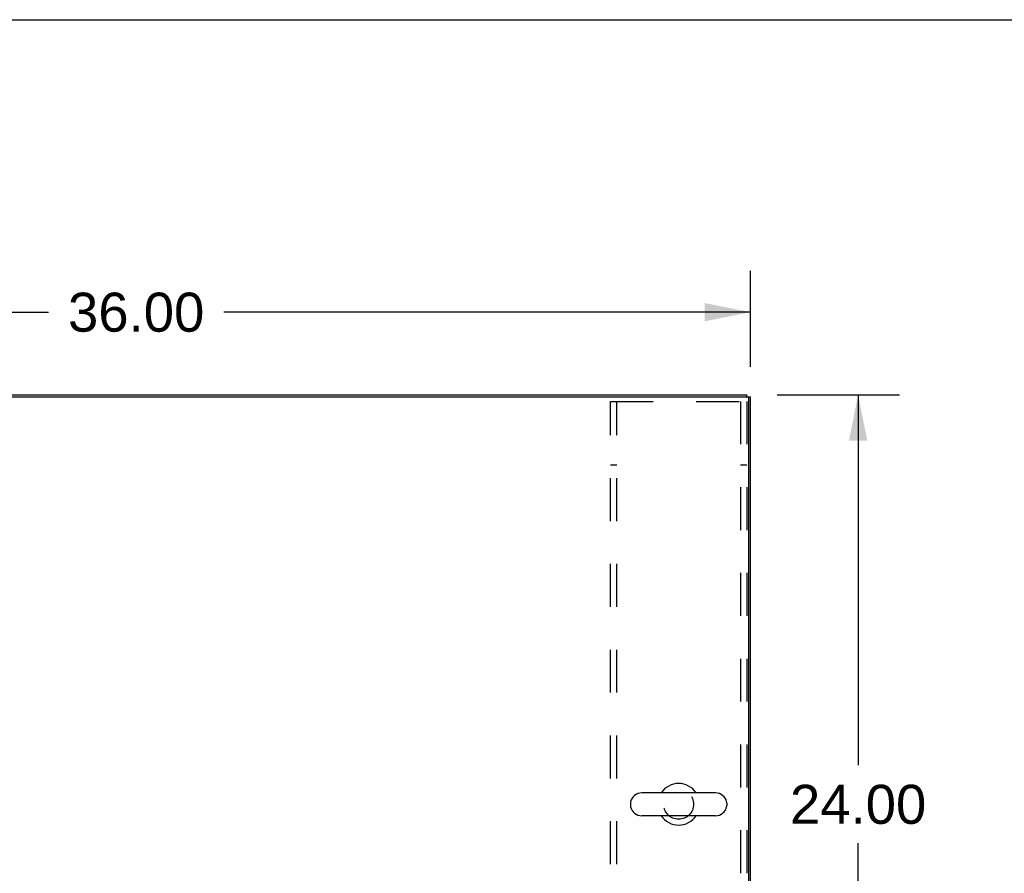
# Model space of a CAD drawing. Header units: inches. Extents: x 0 to 229, y 0 to 148.
# Tile 8 of 11: x 86 to 115, y 123 to 148. Entities that reach past the tile are written whole.
import ezdxf

# ---------------------------------------------------------------- set-up
doc = ezdxf.new("R2010")
doc.units = ezdxf.units.IN
doc.header["$LTSCALE"] = 12.573106
doc.header["$MEASUREMENT"] = 0
doc.linetypes.add('HIDDEN', pattern=[0.2, 0.1, -0.1])
doc.layers.get('0').update_dxf_attribs({"linetype": 'CONTINUOUS'})
for name, color, linetype in [('02___PRT_ALL_AXES', 7, 'CONTINUOUS'), ('3PC_BODY', 7, 'CONTINUOUS'), ('DEFAULT_2', 8, 'HIDDEN')]:
    doc.layers.add(name, color=color, linetype=linetype)
doc.styles.get("Standard").update_dxf_attribs({"font": 'arial.ttf'})
doc.dimstyles.new('DIMSTYLE_4', dxfattribs={"dimtxt": 1.14301, "dimasz": 1.344717, "dimexe": 0.09, "dimexo": 0.07, "dimgap": 0.0425, "dimtad": 0, "dimtih": 1, "dimtoh": 1, "dimzin": 4, "dimdsep": 46, "dimtxsty": 'Standard', "dimblk": '_FILLED', "dimblk1": '_FILLED', "dimblk2": '_FILLED', "dimcen": 0.09, "dimazin": 1, "dimtfac": 1, "dimtdec": 3, "dimtofl": 0, "dimtmove": 0, "dimatfit": 3, "dimldrblk": '_FILLED', "dimfxl": 1, "dimtolj": 1, "dimtzin": 4, "dimarcsym": 0})

# ---------------------------------------------------------------- blocks, each defined once
blk = doc.blocks.new('_FILLED')
at = {"color": 0, "linetype": 'ByBlock'}
blk.add_solid([(0, 0), (-1, 0.2), (-1, -0.2)], dxfattribs=at)
blk = doc.blocks.new('*D9')
at = {"layer": '3PC_BODY', "color": 2, "linetype": 'Continuous'}
for p, q in [((71.584, 137.745), (71.584, 140.555)), ((107.584, 137.745), (107.584, 140.555)), ((71.584, 139.345), (87.016, 139.345)), ((107.584, 139.345), (92.153, 139.345))]:
    blk.add_line(p, q, dxfattribs=at)
at = {"layer": '3PC_BODY', "color": 2, "linetype": 'Continuous', "xscale": 1.3447171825, "yscale": 1.3447171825, "zscale": 1.3447171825, "rotation": 180}
blk.add_blockref('_FILLED', (71.584, 139.345), dxfattribs=at)
at = {"layer": '3PC_BODY', "color": 2, "linetype": 'Continuous', "xscale": 1.3447171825, "yscale": 1.3447171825, "zscale": 1.3447171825}
blk.add_blockref('_FILLED', (107.584, 139.345), dxfattribs=at)
at = {"layer": '3PC_BODY', "color": 2, "linetype": 'Continuous', "insert": (89.584, 139.916), "char_height": 1.143, "width": 3.99416, "attachment_point": 2, "line_spacing_factor": 0.9}
blk.add_mtext('36.00', dxfattribs=at)
blk = doc.blocks.new('*D10')
at = {"layer": '3PC_BODY', "color": 2, "linetype": 'Continuous'}
for p, q in [((108.362, 136.918), (111.95, 136.918)), ((110.739, 136.918), (110.739, 126.061)), ((110.739, 112.918), (110.739, 123.775)), ((108.414, 112.918), (111.95, 112.918))]:
    blk.add_line(p, q, dxfattribs=at)
at = {"layer": '3PC_BODY', "color": 2, "linetype": 'Continuous', "xscale": 1.3447171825, "yscale": 1.3447171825, "zscale": 1.3447171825}
for p, rotation in [((110.739, 136.918), 90), ((110.739, 112.918), 270)]:
    blk.add_blockref('_FILLED', p, dxfattribs=dict(at, rotation=rotation))
at = {"layer": '3PC_BODY', "color": 2, "linetype": 'Continuous', "insert": (110.739, 125.489), "char_height": 1.143, "width": 3.99416, "attachment_point": 2, "line_spacing_factor": 0.9}
blk.add_mtext('24.00', dxfattribs=at)

msp = doc.modelspace()

# ---------------------------------------------------------------- linework, layer by layer
at = {"color": 7, "linetype": 'Continuous'}
for p, q in [((0, 147.919), (228.602, 147.919)), ((107.48, 136.866), (107.48, 136.918)), ((107.48, 136.866), (107.584, 136.866)), ((106.56, 125.252), (104.4, 125.252)), ((104.07, 124.956), (104.07, 124.88)), ((106.89, 124.956), (106.89, 124.88)), ((106.56, 124.584), (104.4, 124.584))]:
    msp.add_line(p, q, dxfattribs=at)
at = {"color": 3, "linetype": 'Continuous'}
for p, q in [((71.688, 136.918), (107.48, 136.918)), ((71.696, 136.866), (107.472, 136.866)), ((107.532, 112.918), (107.532, 136.806)), ((107.584, 113.022), (107.584, 136.866))]:
    msp.add_line(p, q, dxfattribs=at)
msp.add_arc((107.472, 136.806), 0.06, 0, 90, dxfattribs=at)
at = {"color": 7, "linetype": 'Continuous'}
for centre, radius, start, end in [((105.48, 124.918), 0.61, 33.2138, 146.7862), ((104.4, 124.918), 0.334, 90, 167.5716), ((106.56, 124.918), 0.334, 12.4284, 90), ((104.227, 124.956), 0.157, 167.5716, 180), ((106.733, 124.956), 0.157, 0, 12.4284), ((104.227, 124.88), 0.157, 180, 192.4284), ((104.4, 124.918), 0.334, 192.4284, 270), ((106.56, 124.918), 0.334, 270, 347.5716), ((106.733, 124.88), 0.157, 347.5716, 360), ((105.48, 124.918), 0.61, 213.2138, 326.7862)]:
    msp.add_arc(centre, radius, start, end, dxfattribs=at)
at = {"layer": '02___PRT_ALL_AXES', "color": 8, "linetype": 'HIDDEN'}
msp.add_circle((105.48, 124.918), 0.438, dxfattribs=at)
at = {"layer": 'DEFAULT_2', "color": 8, "linetype": 'HIDDEN'}
for p, q in [((103.48, 113.105), (103.48, 136.73)), ((103.48, 136.73), (107.48, 136.73)), ((103.667, 113.105), (103.667, 136.73)), ((107.293, 136.73), (107.293, 113.105)), ((107.48, 136.73), (107.48, 113.105)), ((103.667, 134.855), (103.48, 134.855)), ((107.48, 134.855), (107.293, 134.855))]:
    msp.add_line(p, q, dxfattribs=at)

# ---------------------------------------------------------------- dimensions: what is measured, and where the dimension line sits
at = {"layer": '3PC_BODY', "color": 2, "linetype": 'Continuous'}
dim = msp.add_linear_dim(base=(107.584, 139.345), p1=(71.584, 137.675), p2=(107.584, 137.675), dimstyle='DIMSTYLE_4', dxfattribs=at)
dim.commit()
dim.dimension.update_dxf_attribs({"geometry": '*D9', "text_midpoint": (89.582, 139.338), "dimtype": 160})
dim = msp.add_linear_dim(base=(110.739, 112.918), p1=(108.292, 136.918), p2=(108.344, 112.918), angle=270, dimstyle='DIMSTYLE_4', dxfattribs=at)
dim.commit()
dim.dimension.update_dxf_attribs({"geometry": '*D10', "text_midpoint": (110.724, 124.912), "dimtype": 160})

doc.saveas('drawing.dxf')
